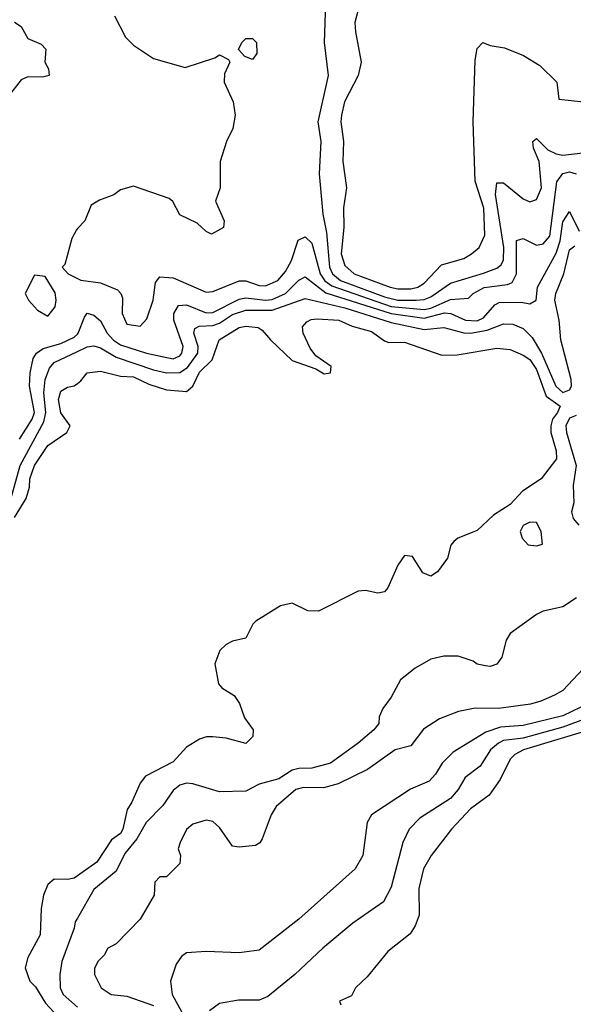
# Model space of a CAD drawing. Header units: inches. Extents: x 2671394 to 2765652, y 830470 to 955458.
# Tile 194 of 256: x 2689825 to 2691502, y 914040 to 917019. Entities that reach past the tile are written whole.
import ezdxf

# ---------------------------------------------------------------- set-up
doc = ezdxf.new("R2010")
doc.units = ezdxf.units.IN
doc.header["$MEASUREMENT"] = 0
doc.layers.add('C6981', color=7, linetype='Continuous')
doc.layers.add('C6991', color=7, linetype='Continuous')

msp = doc.modelspace()

# ---------------------------------------------------------------- linework, layer by layer
at = {"layer": 'C6981', "color": 2}
for points, elevation in [([(2689810, 917011.3), (2689830, 916998), (2689850, 916962), (2689890, 916944.7), (2689904.7, 916930), (2689901, 916890), (2689912, 916870), (2689914, 916850), (2689894.8, 916845.2), (2689850, 916846), (2689830, 916837.2), (2689790, 916786.6)], 10), ([(2690000, 916386.5), (2689996.9, 916383.1), (2689983.5, 916356.5), (2689962, 916278), (2689954, 916270), (2689972, 916250), (2690000, 916236)], 14), ([(2689824.7, 915750), (2689863.5, 915810), (2689869.7, 915830), (2689854.8, 915910), (2689856.9, 915950), (2689865.9, 915994.1), (2689876.2, 916010), (2689896.3, 916023.7), (2689950, 916039), (2689990, 916058.7), (2690000, 916067.8)], 10), ([(2689792.9, 915550), (2689826.5, 915670), (2689898, 915802), (2689904.2, 915830), (2689898.5, 915890), (2689902, 915930), (2689915.2, 915964.8), (2689930, 915981.3), (2690000, 916014.6)], 6), ([(2689810, 915512.4), (2689844.5, 915570), (2689855.1, 915604.9), (2689856.2, 915630), (2689870, 915670.5), (2689910, 915730.6), (2689968, 915770), (2689978, 915790), (2689949.7, 915829.7), (2689943, 915870), (2689950, 915894.8), (2689970, 915906.8), (2689990, 915911), (2690000, 915918.5)], 2), ([(2690000, 914428.3), (2689990, 914421.2), (2689970, 914417.2), (2689930, 914419), (2689910, 914402), (2689897.3, 914370), (2689890.6, 914330), (2689887.7, 914250), (2689850, 914182), (2689842, 914150), (2689856, 914110), (2689872.7, 914092.7), (2689903.1, 914043.1), (2689942, 914002), (2689976.3, 913976.3), (2690000, 913969.4)], 2), ([(2690000, 914300.9), (2689993.7, 914290), (2689990.3, 914270), (2689953.1, 914170), (2689946.3, 914130), (2689947.6, 914090), (2689957, 914070), (2690000, 914031.3)], 6)]:
    msp.add_lwpolyline(points, dxfattribs=dict(at, elevation=elevation))
at = {"layer": 'C6981', "color": 2, "elevation": 14}
msp.add_lwpolyline([(2689870, 916246), (2689842, 916190), (2689852, 916170), (2689879.6, 916139.6), (2689910, 916122), (2689932.7, 916150), (2689936, 916170), (2689932.7, 916192.7), (2689902, 916242)], close=True, dxfattribs=at)
at = {"layer": 'C6991', "color": 2}
for points, elevation in [([(2690750.7, 917070), (2690746.8, 916950), (2690758.8, 916850), (2690728, 916710), (2690737.1, 916650), (2690732.5, 916552.5), (2690743, 916430), (2690754.7, 916374.7), (2690763.8, 916270), (2690772.7, 916250), (2690797, 916230), (2690930, 916180.1), (2690970, 916170.1), (2691026, 916170), (2691050, 916172.2), (2691070, 916180.7), (2691130, 916221.5), (2691230, 916251.7), (2691270, 916266.7), (2691282.6, 916277.4), (2691290, 916292), (2691290.8, 916329.2), (2691266, 916490), (2691270, 916524.7), (2691290, 916524.9), (2691350, 916476.3), (2691370, 916467.3), (2691390, 916474.8), (2691405.1, 916510), (2691398, 916590), (2691380.9, 916630), (2691379, 916650), (2691390, 916658.8), (2691424.9, 916624.9), (2691450, 916612.9), (2691470, 916609), (2691530, 916615.8)], 18), ([(2690850, 917048.7), (2690840.4, 917010), (2690841.7, 916981.7), (2690859.5, 916890), (2690850.4, 916850), (2690808.7, 916770), (2690799.5, 916730), (2690798, 916710), (2690806, 916650), (2690803.7, 916590), (2690814.9, 916510), (2690806, 916450), (2690806.3, 916390), (2690799, 916310), (2690810, 916275.5), (2690838, 916250), (2690946.8, 916210), (2690970, 916204.7), (2691010, 916204.7), (2691030.7, 916209.3), (2691050, 916221.3), (2691102.6, 916277.4), (2691170, 916296.3), (2691193.2, 916310), (2691216, 916330), (2691233.3, 916366.7), (2691231.1, 916448.9), (2691204.2, 916530), (2691198.7, 916710), (2691203.9, 916896.1), (2691210, 916932), (2691228, 916950), (2691250, 916941), (2691293.7, 916933.7), (2691350.7, 916910.7), (2691399.8, 916879.8), (2691452, 916830), (2691458, 916778), (2691570, 916766)], 22), ([(2690112, 917030), (2690145.4, 916965.4), (2690170, 916942), (2690230, 916901), (2690326, 916874), (2690416.4, 916903.6), (2690430, 916912), (2690458, 916898), (2690462, 916890), (2690445.4, 916854.6), (2690444.7, 916830), (2690472, 916770), (2690478, 916730), (2690471, 916690), (2690451.3, 916650), (2690432, 916590), (2690432, 916510), (2690418, 916470), (2690444.7, 916410), (2690442, 916390), (2690406, 916370), (2690390, 916378), (2690363.1, 916403.1), (2690310, 916428), (2690288.9, 916468.9), (2690278, 916478), (2690170, 916515.3), (2690130, 916504), (2690110, 916489), (2690067.1, 916472.9), (2690042, 916458), (2690022, 916410), (2690000, 916386.5)], 14), ([(2690000, 916236), (2690010, 916231), (2690070, 916222.8), (2690121, 916201), (2690132, 916190), (2690136.9, 916176.9), (2690136, 916130), (2690150, 916098), (2690190, 916092), (2690210, 916114), (2690229, 916170), (2690236, 916224), (2690250, 916241), (2690290, 916238), (2690390, 916194.4), (2690410, 916196.4), (2690490, 916228.5), (2690510, 916228.7), (2690550, 916214.9), (2690570, 916213.4), (2690607, 916230), (2690630, 916257.1), (2690648.2, 916290), (2690668.1, 916351.9), (2690690, 916362), (2690710, 916342.8), (2690735.4, 916250), (2690749.1, 916229.1), (2690770, 916213.4), (2690950, 916151.2), (2691050, 916142.1), (2691070, 916146), (2691130, 916172.6), (2691184.1, 916175.9), (2691198, 916190), (2691231.9, 916208.1), (2691302.5, 916217.5), (2691316.3, 916223.7), (2691329.8, 916250.2), (2691330, 916351), (2691350, 916356.3), (2691390, 916336.3), (2691410, 916340.5), (2691430, 916364), (2691452, 916528), (2691470, 916553.7), (2691490, 916558), (2691510, 916552.2)], 14), ([(2690000, 916067.8), (2690002.4, 916070), (2690021, 916119), (2690030, 916130.6), (2690050, 916124.9), (2690070, 916107.7), (2690090.3, 916070), (2690108.8, 916048.8), (2690130, 916034.9), (2690209.7, 916010.3), (2690290, 915992.4), (2690310, 916001.6), (2690316.3, 916010), (2690320.5, 916030), (2690292.4, 916110), (2690291.5, 916130), (2690306, 916154), (2690330, 916156.5), (2690390, 916131.6), (2690410, 916132.9), (2690490, 916173.6), (2690510, 916177.2), (2690570, 916170.2), (2690590, 916172.1), (2690629.6, 916190), (2690670, 916230.4), (2690690, 916240.4), (2690752.2, 916192.2), (2690950, 916130.1), (2691050, 916115.9), (2691111.8, 916131.8), (2691130.2, 916130.2), (2691174.8, 916110), (2691210, 916107.6), (2691230, 916116.9), (2691264.4, 916155.6), (2691277.1, 916162.9), (2691343.7, 916163.7), (2691370, 916159.1), (2691389, 916170), (2691393.6, 916210), (2691450, 916312.4), (2691461.7, 916350), (2691470, 916406.8), (2691490, 916438.8), (2691519.3, 916379.3)], 10), ([(2690000, 916014.6), (2690030, 916028.9), (2690050, 916032), (2690070, 916025.7), (2690117.5, 915997.5), (2690230, 915959.7), (2690270, 915950.2), (2690310, 915951.2), (2690333.5, 915966.5), (2690364.8, 916010), (2690365.8, 916030), (2690352.8, 916070), (2690355.9, 916084.1), (2690368.7, 916091.3), (2690410, 916093.8), (2690430, 916100.7), (2690470, 916126.4), (2690510, 916140.2), (2690590, 916140.2), (2690690, 916175.6), (2690810, 916147), (2690950, 916102.2), (2691050, 916081.3), (2691110, 916087), (2691170, 916071.2), (2691190, 916070.2), (2691240.9, 916079.1), (2691290, 916098.7), (2691318, 916098), (2691350, 916084.4), (2691377.4, 916057.4), (2691405.6, 916010), (2691448.4, 915910), (2691470, 915891.3), (2691490, 915898.7), (2691495.9, 915910), (2691495, 915930), (2691463.7, 916050), (2691459.2, 916110), (2691445.3, 916170), (2691448.5, 916190), (2691472.8, 916250), (2691490, 916322), (2691505.9, 916334.1)], 6), ([(2690000, 915918.5), (2690010, 915926), (2690030, 915950.7), (2690070, 915955.5), (2690130, 915940.4), (2690170, 915938), (2690216.3, 915916.3), (2690270, 915899.3), (2690330, 915893.4), (2690349.7, 915910.3), (2690370, 915952.2), (2690407.6, 915990), (2690429.4, 916050), (2690490, 916087.7), (2690510, 916092), (2690547.1, 916087.1), (2690559.8, 916079.8), (2690584.7, 916050), (2690650, 915987.3), (2690722, 915962), (2690747.5, 915947.5), (2690766, 915950), (2690768, 915970), (2690721.5, 916001.5), (2690704.8, 916024.8), (2690684, 916070), (2690682, 916090), (2690695.1, 916104.9), (2690707.9, 916112.1), (2690726, 916114), (2690791.3, 916110), (2690831.9, 916091.9), (2690890, 916075.5), (2690930, 916046.8), (2690942.5, 916042.5), (2690990, 916043), (2691103.8, 916003.8), (2691150, 916004.9), (2691270, 916024.9), (2691310, 916020.7), (2691350, 916004), (2691370, 915990.5), (2691390, 915960.7), (2691419.5, 915879.5), (2691462, 915850), (2691454, 915830), (2691438.4, 915810), (2691433.4, 915790), (2691433.7, 915770), (2691450, 915714), (2691450.7, 915690), (2691404, 915630), (2691347.5, 915592.5), (2691310, 915552.3), (2691260.3, 915519.7), (2691210, 915473.2), (2691152, 915450), (2691139.8, 915440.2), (2691130.9, 915429.1), (2691121, 915390), (2691090, 915348.7), (2691070, 915335.3), (2691045.6, 915345.6), (2691014.6, 915394.6), (2690990, 915398), (2690970, 915368), (2690939.8, 915300.2), (2690930, 915288), (2690910, 915284), (2690872.3, 915292.3), (2690850, 915289.6), (2690729.6, 915229.6), (2690698, 915230), (2690650, 915253.2), (2690614.9, 915245.1), (2690540.5, 915199.5), (2690531, 915190), (2690510, 915148), (2690470, 915139), (2690450, 915128.7), (2690431.3, 915110), (2690416, 915070), (2690426.8, 915010), (2690437.3, 914997.3), (2690474.4, 914974.4), (2690491.3, 914950), (2690506.4, 914906.4), (2690532, 914870), (2690531.3, 914850), (2690510, 914829), (2690450, 914845.2), (2690410, 914849.2), (2690391, 914849), (2690370, 914842), (2690330, 914818), (2690290, 914773.2), (2690206, 914730), (2690190.5, 914709.5), (2690164, 914650), (2690150.3, 914629.7), (2690137.1, 914570), (2690130, 914557.2), (2690102.8, 914537.2), (2690058.8, 914470), (2690000, 914428.3)], 2), ([(2691510, 915821.2), (2691490, 915812.9), (2691478.8, 915790), (2691480.7, 915770), (2691510.2, 915669.8), (2691501.6, 915610), (2691502.8, 915557.2), (2691496, 915530), (2691501, 915510), (2691518, 915490)], 6), ([(2691510.7, 915270), (2691470, 915242.7), (2691410.7, 915229.3), (2691390, 915219), (2691310, 915162), (2691298, 915142), (2691284.7, 915090), (2691270, 915068.7), (2691250, 915062), (2691236, 915064), (2691210, 915069.4), (2691198, 915078), (2691152.7, 915092.7), (2691110, 915093.2), (2691070, 915084), (2691023, 915057), (2690978, 915022), (2690950, 914968.7), (2690925.2, 914934.8), (2690914, 914910), (2690913, 914890), (2690897.3, 914870), (2690850, 914829.6), (2690766, 914770), (2690710, 914754.5), (2690670, 914753.6), (2690650, 914748.3), (2690610, 914721.7), (2690550, 914706), (2690510, 914684.4), (2690430, 914682.4), (2690350, 914707.3), (2690330, 914709.5), (2690310, 914702.9), (2690290, 914686.6), (2690258.5, 914641.5), (2690208.4, 914590), (2690179.6, 914540.4), (2690143.9, 914496.1), (2690117, 914443), (2690050, 914387), (2690000, 914300.9)], 6), ([(2691576.8, 915103.2), (2691470, 914989.2), (2691444.5, 914975.5), (2691403.4, 914956.6), (2691371.9, 914948.1), (2691274.8, 914934.8), (2691204.5, 914935.5), (2691154.4, 914925.6), (2691096.8, 914903.2), (2691048, 914872), (2691010, 914822), (2690962, 914810), (2690878, 914750), (2690790, 914706.6), (2690744.9, 914695.1), (2690684.4, 914695.6), (2690661, 914690), (2690602, 914638), (2690587.1, 914612.9), (2690559.6, 914540.4), (2690552, 914528), (2690539.6, 914520.4), (2690490, 914515.3), (2690470, 914518), (2690430, 914575.3), (2690410, 914593.2), (2690390, 914597.2), (2690350, 914585.2), (2690330, 914568.7), (2690311, 914530), (2690304.7, 914510), (2690312, 914490), (2690310, 914466), (2690270, 914426), (2690250, 914426), (2690234, 914410), (2690232, 914370), (2690190, 914298), (2690116.9, 914223.1), (2690091.6, 914208.4), (2690082, 914190), (2690062, 914170), (2690051.6, 914148.4), (2690051.3, 914130), (2690072, 914090), (2690102, 914070), (2690150, 914064.4), (2690230, 914036.5)], 10), ([(2691550, 914951.1), (2691470, 914913.1), (2691350, 914883.9), (2691281.5, 914878.5), (2691236.7, 914863.3), (2691137.7, 914802.3), (2691104.9, 914770), (2691083.9, 914736.1), (2691064.7, 914715.3), (2691008.7, 914691.3), (2690890, 914613.2), (2690877.3, 914590), (2690864, 914490), (2690841, 914450), (2690670, 914297.2), (2690550, 914204), (2690490, 914196), (2690390, 914199.3), (2690330, 914196), (2690315.2, 914184.8), (2690298.8, 914161.2), (2690282, 914110), (2690287.3, 914070), (2690316.5, 914016.5)], 14), ([(2691590, 914922.8), (2691470, 914878.6), (2691350, 914845.2), (2691290, 914838), (2691274.9, 914830), (2691250.4, 914810), (2691219.3, 914760.7), (2691173.7, 914726.3), (2691153, 914690), (2691130, 914662.7), (2691036.7, 914603.3), (2691004.9, 914570), (2690984.9, 914530), (2690950, 914394), (2690927.3, 914350), (2690834.4, 914285.6), (2690742.8, 914210), (2690658.8, 914130), (2690576.7, 914063.3), (2690550, 914052.7), (2690487.5, 914052.5), (2690430, 914042.7), (2690399.9, 914020.1)], 18), ([(2691642.2, 914897.8), (2691350.7, 914810), (2691324.5, 914795.5), (2691310, 914781.2), (2691280.3, 914719.7), (2691246.9, 914673.1), (2691190, 914631.5), (2691133, 914570), (2691070.8, 914490), (2691047.7, 914450), (2691034, 914390), (2691034.8, 914310), (2691022.8, 914277.2), (2691007.1, 914252.9), (2690939.8, 914200.2), (2690876.9, 914123.1), (2690842, 914090), (2690830, 914066), (2690794, 914050), (2690798, 914038)], 22)]:
    msp.add_lwpolyline(points, dxfattribs=dict(at, elevation=elevation))
for points, elevation in [([(2690530, 916898), (2690507.3, 916907.3), (2690488, 916928), (2690498, 916950), (2690510, 916962), (2690530, 916962), (2690542, 916950), (2690543.6, 916916.4)], 14), ([(2691370, 915499), (2691350, 915488), (2691341, 915470), (2691346.8, 915450), (2691364.7, 915430), (2691390, 915426.8), (2691408, 915432), (2691404, 915470), (2691390, 915498)], 6)]:
    msp.add_lwpolyline(points, close=True, dxfattribs=dict(at, elevation=elevation))

doc.saveas('drawing.dxf')
